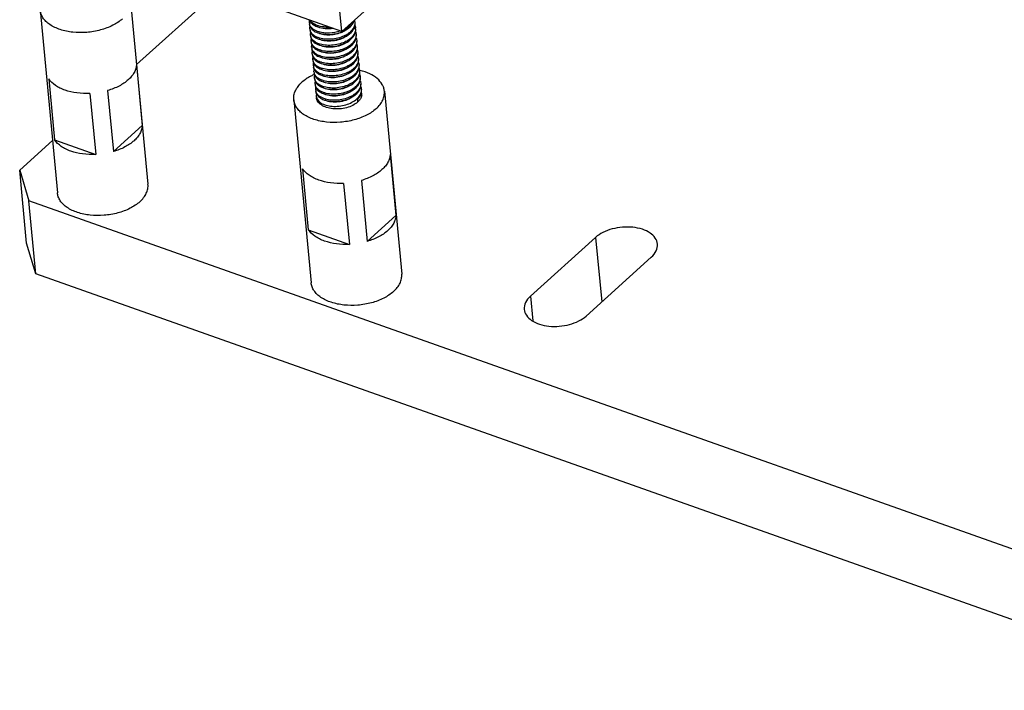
# Model space of a CAD drawing. Header units: millimetres. Extents: x -24622 to 57, y -1603 to 1112.
# Tile 59 of 219: x -23056 to -22991, y -372 to -328. Entities that reach past the tile are written whole.
import ezdxf

# ---------------------------------------------------------------- set-up
doc = ezdxf.new("R2010")
doc.units = ezdxf.units.MM
doc.layers.add('02___PRT_ALL_AXES', color=7, linetype='Continuous')

msp = doc.modelspace()

# ---------------------------------------------------------------- linework, layer by layer
at = {"color": 7, "linetype": 'Continuous'}
for p, q in [((-23027.706, -322.204), (-23035.149, -328.936)), ((-23048.684, -331.112), (-23041.11, -324.263)), ((-23035.149, -328.936), (-23035.606, -324.108)), ((-23035.149, -328.936), (-23040.86, -326.911)), ((-23034.774, -328.753), (-23034.58, -328.595)), ((-23034.736, -329.156), (-23034.542, -328.998)), ((-23034.698, -329.558), (-23034.504, -329.4)), ((-23034.659, -329.96), (-23034.466, -329.802)), ((-23034.621, -330.363), (-23034.428, -330.205)), ((-23034.583, -330.765), (-23034.39, -330.607)), ((-23048.687, -331.109), (-23048.306, -335.133)), ((-23034.545, -331.167), (-23034.352, -331.009)), ((-23034.507, -331.57), (-23034.314, -331.412)), ((-23054.463, -332.062), (-23054.082, -336.086)), ((-23036.513, -332.199), (-23036.35, -332.258)), ((-23036.22, -332.316), (-23036.369, -332.262)), ((-23034.469, -331.972), (-23034.276, -331.814)), ((-23034.431, -332.375), (-23034.238, -332.216)), ((-23050.588, -332.828), (-23050.207, -336.852)), ((-23036.362, -332.651), (-23036.331, -332.664)), ((-23034.393, -332.777), (-23034.2, -332.619)), ((-23051.757, -333.021), (-23051.376, -337.045)), ((-23034.355, -333.179), (-23034.162, -333.021)), ((-23034.124, -333.424), (-23034.109, -333.585)), ((-23050.207, -336.852), (-23048.306, -335.133)), ((-23056.384, -338.076), (-23054.229, -336.127)), ((-23054.082, -336.086), (-23051.376, -337.045)), ((-23031.962, -337.038), (-23031.581, -341.061)), ((-23055.928, -342.905), (-23056.384, -338.076)), ((-23056.384, -338.076), (-23055.778, -340.095)), ((-23037.738, -337.991), (-23037.358, -342.015)), ((-23033.863, -338.757), (-23033.482, -342.781)), ((-23035.032, -338.95), (-23034.652, -342.974)), ((-23055.321, -344.924), (-23055.778, -340.095)), ((-22978.272, -367.57), (-23055.778, -340.095)), ((-23033.482, -342.781), (-23031.581, -341.061)), ((-23037.358, -342.015), (-23034.652, -342.974)), ((-23018.42, -342.514), (-23022.72, -346.402)), ((-23018.42, -342.514), (-23018.018, -346.771)), ((-23055.321, -344.924), (-23055.928, -342.905)), ((-23019.048, -347.703), (-23014.749, -343.815)), ((-22977.816, -372.398), (-23055.321, -344.924)), ((-23022.72, -346.402), (-23022.567, -348.018))]:
    msp.add_line(p, q, dxfattribs=at)
for centre, radius, start, end in [((-23036.841, -328.338), 0.451, 185.41037, 195.27266), ((-23035.073, -327.992), 0.768, 333.33442, 338.89325), ((-23035.019, -328.013), 0.709, 338.90973, 343.80502), ((-23034.888, -328.357), 0.606, 5.47742, 16.83902), ((-23036.803, -328.74), 0.451, 185.43663, 195.29495), ((-23036.318, -327.253), 1.358, 247.03448, 247.63805), ((-23036.278, -327.649), 1.365, 247.38069, 247.64054), ((-23035.952, -326.931), 2.173, 291.82883, 292.57991), ((-23035.866, -327.401), 1.735, 295.06187, 297.87688), ((-23035.852, -327.081), 1.919, 297.27133, 298.45426), ((-23035.781, -327.208), 1.773, 298.39918, 302.59249), ((-23035.732, -327.286), 1.681, 302.613, 302.94606), ((-23035.468, -327.621), 1.254, 312.67406, 314.58063), ((-23035.408, -327.755), 1.179, 314.57331, 317.54536), ((-23035.431, -328.023), 1.255, 312.67403, 314.58064), ((-23035.371, -328.156), 1.181, 314.57364, 317.49862), ((-23035.032, -328.395), 0.764, 333.76773, 339.10292), ((-23034.846, -328.758), 0.602, 357.88949, 5.38003), ((-23036.765, -329.143), 0.451, 185.45107, 195.25649), ((-23036.727, -329.545), 0.451, 185.40882, 195.27759), ((-23035.743, -327.611), 1.773, 298.40589, 302.60008), ((-23035.706, -328.011), 1.776, 298.41666, 302.47783), ((-23035.694, -327.689), 1.681, 302.62065, 302.94504), ((-23035.657, -328.089), 1.684, 302.49692, 302.9534), ((-23035.392, -328.426), 1.254, 312.67853, 314.58067), ((-23035.332, -328.56), 1.179, 314.57332, 317.54529), ((-23034.997, -328.796), 0.768, 333.36132, 338.88775), ((-23034.959, -329.199), 0.768, 333.34437, 338.89948), ((-23036.689, -329.947), 0.451, 185.44168, 195.30705), ((-23036.205, -328.461), 1.357, 246.97641, 247.63756), ((-23036.163, -328.855), 1.366, 247.41336, 247.64065), ((-23035.667, -328.416), 1.773, 298.39754, 302.60817), ((-23035.629, -328.818), 1.773, 298.40751, 302.58385), ((-23035.618, -328.494), 1.681, 302.62885, 302.94503), ((-23035.58, -328.896), 1.681, 302.60423, 302.94614), ((-23035.354, -328.828), 1.254, 312.67347, 314.58062), ((-23035.294, -328.962), 1.179, 314.57332, 317.54367), ((-23035.316, -329.231), 1.255, 312.67463, 314.58065), ((-23035.256, -329.365), 1.179, 314.5734, 317.53834), ((-23034.92, -329.601), 0.767, 333.44559, 338.91242), ((-23034.883, -330.003), 0.768, 333.35879, 338.8906), ((-23036.651, -330.35), 0.451, 185.46233, 195.26152), ((-23036.613, -330.752), 0.451, 185.40765, 195.28205), ((-23036.089, -329.663), 1.362, 247.2348, 247.64), ((-23035.592, -329.218), 1.776, 298.41764, 302.47003), ((-23035.543, -329.296), 1.684, 302.48902, 302.95395), ((-23035.278, -329.633), 1.254, 312.67882, 314.58067), ((-23035.218, -329.767), 1.179, 314.57332, 317.54531), ((-23035.24, -330.035), 1.254, 312.67325, 314.58062), ((-23035.18, -330.169), 1.179, 314.57334, 317.54162), ((-23034.845, -330.406), 0.767, 333.35938, 338.90712), ((-23036.575, -331.154), 0.451, 185.44636, 195.30755), ((-23036.537, -331.557), 0.451, 185.46159, 195.27062), ((-23036.049, -330.062), 1.367, 247.4597, 247.64166), ((-23035.552, -329.623), 1.773, 298.39704, 302.6139), ((-23035.515, -330.024), 1.774, 298.40959, 302.56126), ((-23035.503, -329.701), 1.681, 302.63465, 302.94467), ((-23035.466, -330.102), 1.682, 302.58137, 302.94767), ((-23035.202, -330.438), 1.255, 312.67547, 314.58065), ((-23035.142, -330.572), 1.179, 314.5734, 317.53848), ((-23034.806, -330.808), 0.767, 333.43292, 338.91065), ((-23034.769, -331.211), 0.768, 333.3619, 338.88062), ((-23035.975, -330.871), 1.361, 247.19371, 247.63965), ((-23035.478, -330.425), 1.776, 298.41717, 302.47476), ((-23035.429, -330.503), 1.684, 302.49381, 302.95363), ((-23035.164, -330.84), 1.254, 312.67864, 314.58067), ((-23035.103, -330.974), 1.179, 314.57332, 317.54515), ((-23035.127, -331.241), 1.256, 312.6462, 314.58045), ((-23035.066, -331.376), 1.179, 314.57335, 317.53994), ((-23034.731, -331.613), 0.767, 333.37189, 338.91315), ((-23034.692, -332.016), 0.767, 333.43545, 338.90905), ((-23036.46, -332.362), 0.451, 185.45177, 195.30606), ((-23036.422, -332.764), 0.451, 185.45852, 195.264), ((-23035.848, -331.029), 1.622, 253.10859, 253.31323), ((-23035.401, -331.231), 1.775, 298.41284, 302.52511), ((-23035.352, -331.309), 1.683, 302.54478, 302.95015), ((-23035.088, -331.645), 1.254, 312.6768, 314.58066), ((-23035.028, -331.779), 1.179, 314.5734, 317.53859), ((-23035.05, -332.047), 1.254, 312.6786, 314.58067), ((-23034.655, -332.418), 0.768, 333.36643, 338.88263), ((-23034.361, -333.059), 0.524, 5.42546, 14.57081), ((-23035.861, -332.079), 1.36, 247.11912, 247.63885), ((-23035.364, -331.632), 1.776, 298.41704, 302.47594), ((-23035.315, -331.71), 1.684, 302.49501, 302.95354), ((-23034.989, -332.181), 1.179, 314.57332, 317.5452), ((-23035.012, -332.449), 1.255, 312.66724, 314.58058), ((-23034.951, -332.584), 1.179, 314.57331, 317.54562), ((-23034.503, -332.857), 0.648, 347.60534, 349.40795), ((-23034.452, -333.191), 0.627, 16.37074, 19.29361), ((-23034.437, -333.187), 0.612, 10.89091, 16.37704), ((-23034.367, -333.059), 0.53, 352.73473, 5.31935)]:
    msp.add_arc(centre, radius, start, end, dxfattribs=at)
for points, start_tangent, end_tangent in [([(-23037.29, -328.38), (-23037.292, -328.337), (-23037.273, -328.206)], (-0.093721, 0.995599), (0.277486, 0.96073)), ([(-23037.291, -328.182), (-23037.277, -328.215), (-23037.22, -328.308)], (0.364096, -0.931361), (0.600259, -0.799806)), ([(-23036.848, -328.503), (-23036.978, -328.439), (-23037.252, -328.193)], (-0.920733, 0.390193), (-0.539809, 0.841788)), ([(-23037.22, -328.308), (-23037.152, -328.386), (-23036.855, -328.577)], (0.600259, -0.799806), (0.915964, -0.401261)), ([(-23034.399, -328.264), (-23034.436, -328.329), (-23034.588, -328.515)], (-0.458201, -0.888849), (-0.712152, -0.702026)), ([(-23034.538, -328.551), (-23034.493, -328.499), (-23034.387, -328.336)], (0.674788, 0.738012), (0.448155, 0.893956)), ([(-23034.318, -328.668), (-23034.28, -328.524), (-23034.277, -328.38)], (0.35603, 0.934475), (-0.094079, 0.995565)), ([(-23034.284, -328.299), (-23034.282, -328.341), (-23034.292, -328.47)], (0.094591, -0.995516), (-0.184082, -0.982911)), ([(-23037.282, -328.461), (-23037.251, -328.589), (-23037.182, -328.71)], (0.094216, -0.995552), (0.599482, -0.800388)), ([(-23036.803, -328.909), (-23036.977, -328.82), (-23037.116, -328.712), (-23037.217, -328.59), (-23037.276, -328.457)], (-0.923079, 0.384609), (-0.263171, 0.964749)), ([(-23037.252, -328.783), (-23037.254, -328.74), (-23037.235, -328.61)], (-0.094216, 0.995552), (0.274789, 0.961504)), ([(-23037.244, -328.864), (-23037.213, -328.992), (-23037.143, -329.113)], (0.094467, -0.995528), (0.600709, -0.799468)), ([(-23036.753, -329.316), (-23036.931, -329.227), (-23037.074, -329.118), (-23037.178, -328.994), (-23037.238, -328.859)], (-0.92667, 0.375876), (-0.263584, 0.964636)), ([(-23037.214, -329.185), (-23037.216, -329.142), (-23037.197, -329.012)], (-0.094467, 0.995528), (0.275183, 0.961392)), ([(-23037.182, -328.71), (-23037.114, -328.788), (-23036.817, -328.98)], (0.599482, -0.800388), (0.915957, -0.401276)), ([(-23036.855, -328.577), (-23036.373, -328.703), (-23035.811, -328.703)], (0.915964, -0.401261), (0.993441, 0.114344)), ([(-23036.691, -328.559), (-23036.728, -328.548), (-23036.835, -328.509)], (-0.958543, 0.284947), (-0.924792, 0.380473)), ([(-23036.817, -328.98), (-23036.448, -329.089), (-23036.02, -329.122), (-23035.572, -329.074), (-23035.144, -328.949)], (0.915957, -0.401276), (0.928292, 0.371853)), ([(-23036.653, -328.962), (-23036.691, -328.95), (-23036.797, -328.911)], (-0.958435, 0.28531), (-0.924814, 0.380419)), ([(-23035.728, -328.737), (-23036.258, -328.753), (-23036.712, -328.64)], (-0.988266, -0.152742), (-0.915879, 0.401455)), ([(-23036.01, -328.637), (-23036.191, -328.638), (-23036.691, -328.559)], (-0.999272, -0.038153), (-0.958543, 0.284947)), ([(-23035.131, -328.972), (-23035.518, -329.105), (-23035.933, -329.163), (-23036.332, -329.14), (-23036.674, -329.043)], (-0.905727, -0.423861), (-0.915788, 0.401662)), ([(-23035.249, -328.905), (-23035.971, -329.04), (-23036.328, -329.027), (-23036.653, -328.962)], (-0.944428, -0.328719), (-0.958435, 0.28531)), ([(-23035.118, -328.938), (-23035.025, -328.897), (-23034.774, -328.753)], (0.923338, 0.383989), (0.824461, 0.565919)), ([(-23034.903, -328.842), (-23034.939, -328.866), (-23035.055, -328.934)], (-0.824364, -0.56606), (-0.883814, -0.467838)), ([(-23034.618, -328.543), (-23034.664, -328.584), (-23034.818, -328.697)], (-0.735115, -0.677942), (-0.839181, -0.543852)), ([(-23034.58, -328.946), (-23034.626, -328.986), (-23034.779, -329.099)], (-0.735116, -0.677942), (-0.839191, -0.543837)), ([(-23034.292, -328.47), (-23034.38, -328.7), (-23034.55, -328.917)], (-0.184082, -0.982911), (-0.712152, -0.702026)), ([(-23034.244, -328.78), (-23034.265, -328.92), (-23034.318, -329.058), (-23034.512, -329.319)], (-0.036648, -0.999328), (-0.712152, -0.702026)), ([(-23034.5, -328.954), (-23034.454, -328.901), (-23034.347, -328.733)], (0.675394, 0.737457), (0.441422, 0.8973)), ([(-23034.284, -328.541), (-23034.27, -328.581), (-23034.246, -328.702)], (0.355639, -0.934623), (0.094079, -0.995565)), ([(-23034.281, -329.073), (-23034.243, -328.927), (-23034.239, -328.782)], (0.359497, 0.933146), (-0.094437, 0.995531)), ([(-23034.24, -328.96), (-23034.229, -328.995), (-23034.208, -329.104)], (0.331105, -0.943594), (0.094437, -0.995531)), ([(-23037.206, -329.266), (-23037.175, -329.394), (-23037.106, -329.515)], (0.093691, -0.995601), (0.600248, -0.799814)), ([(-23036.735, -329.71), (-23036.906, -329.621), (-23037.043, -329.514), (-23037.142, -329.393), (-23037.2, -329.261)], (-0.920336, 0.39113), (-0.262931, 0.964815)), ([(-23037.176, -329.587), (-23037.178, -329.544), (-23037.159, -329.413)], (-0.093691, 0.995601), (0.277445, 0.960742)), ([(-23037.168, -329.668), (-23037.137, -329.796), (-23037.068, -329.917)], (0.094306, -0.995543), (0.599464, -0.800401)), ([(-23036.688, -330.116), (-23036.862, -330.027), (-23037.002, -329.919), (-23037.103, -329.797), (-23037.162, -329.664)], (-0.923299, 0.384082), (-0.263252, 0.964727)), ([(-23037.143, -329.113), (-23037.075, -329.19), (-23036.779, -329.382)], (0.600709, -0.799468), (0.915977, -0.40123)), ([(-23037.106, -329.515), (-23037.037, -329.593), (-23036.741, -329.784)], (0.600248, -0.799814), (0.915963, -0.401264)), ([(-23036.779, -329.382), (-23036.307, -329.507), (-23035.756, -329.51), (-23035.207, -329.389), (-23034.736, -329.156)], (0.915977, -0.40123), (0.824457, 0.565924)), ([(-23036.616, -329.364), (-23036.651, -329.353), (-23036.753, -329.316)], (-0.958318, 0.285703), (-0.92667, 0.375876)), ([(-23036.741, -329.784), (-23036.269, -329.909), (-23035.718, -329.913), (-23035.169, -329.791), (-23034.698, -329.558)], (0.915963, -0.401264), (0.824458, 0.565924)), ([(-23034.865, -329.244), (-23035.275, -329.448), (-23035.752, -329.554), (-23036.228, -329.552), (-23036.636, -329.445)], (-0.824303, -0.56615), (-0.915875, 0.401464)), ([(-23034.899, -329.17), (-23035.306, -329.338), (-23035.755, -329.429), (-23036.206, -329.437), (-23036.616, -329.364)], (-0.879116, -0.476607), (-0.958318, 0.285703)), ([(-23034.827, -329.647), (-23035.237, -329.85), (-23035.714, -329.957), (-23036.19, -329.955), (-23036.598, -329.847)], (-0.824343, -0.56609), (-0.915801, 0.401633)), ([(-23034.861, -329.573), (-23035.267, -329.74), (-23035.716, -329.831), (-23036.167, -329.84), (-23036.577, -329.767)], (-0.879056, -0.476719), (-0.958559, 0.284894)), ([(-23034.542, -329.348), (-23034.588, -329.388), (-23034.741, -329.502)], (-0.735063, -0.677999), (-0.83911, -0.543963)), ([(-23034.216, -329.275), (-23034.304, -329.505), (-23034.474, -329.722)], (-0.184188, -0.982891), (-0.712152, -0.702026)), ([(-23034.462, -329.356), (-23034.417, -329.304), (-23034.311, -329.14)], (0.674789, 0.738011), (0.447743, 0.894162)), ([(-23034.179, -329.678), (-23034.266, -329.908), (-23034.436, -330.124)], (-0.185806, -0.982586), (-0.712152, -0.702026)), ([(-23034.424, -329.758), (-23034.379, -329.706), (-23034.273, -329.543)], (0.67481, 0.737991), (0.448001, 0.894033)), ([(-23034.243, -329.475), (-23034.204, -329.329), (-23034.201, -329.184)], (0.359298, 0.933223), (-0.094542, 0.995521)), ([(-23034.208, -329.104), (-23034.206, -329.146), (-23034.216, -329.275)], (0.094437, -0.995531), (-0.184188, -0.982891)), ([(-23034.205, -329.877), (-23034.166, -329.732), (-23034.163, -329.587)], (0.359108, 0.933296), (-0.093805, 0.995591)), ([(-23034.202, -329.362), (-23034.191, -329.398), (-23034.17, -329.506)], (0.330787, -0.943706), (0.094542, -0.995521)), ([(-23034.17, -329.506), (-23034.168, -329.549), (-23034.179, -329.678)], (0.094542, -0.995521), (-0.185806, -0.982586)), ([(-23037.138, -329.99), (-23037.14, -329.947), (-23037.121, -329.817)], (-0.094306, 0.995543), (0.274654, 0.961543)), ([(-23037.13, -330.071), (-23037.099, -330.199), (-23037.029, -330.32)], (0.094679, -0.995508), (0.600465, -0.799651)), ([(-23036.638, -330.523), (-23036.817, -330.434), (-23036.96, -330.325), (-23037.064, -330.202), (-23037.124, -330.066)], (-0.926822, 0.3755), (-0.26379, 0.96458)), ([(-23037.1, -330.393), (-23037.102, -330.35), (-23037.083, -330.22)], (-0.094679, 0.995508), (0.273964, 0.96174)), ([(-23037.068, -329.917), (-23037, -329.995), (-23036.703, -330.187)], (0.599464, -0.800401), (0.915957, -0.401277)), ([(-23037.029, -330.32), (-23036.961, -330.397), (-23036.665, -330.589)], (0.600465, -0.799651), (0.915969, -0.401249)), ([(-23036.577, -329.767), (-23036.614, -329.755), (-23036.721, -329.716)], (-0.958559, 0.284894), (-0.924788, 0.380484)), ([(-23036.703, -330.187), (-23036.231, -330.312), (-23035.68, -330.315), (-23035.131, -330.193), (-23034.659, -329.96)], (0.915957, -0.401277), (0.82446, 0.56592)), ([(-23036.539, -330.169), (-23036.577, -330.157), (-23036.683, -330.118)], (-0.958423, 0.285352), (-0.924815, 0.380417)), ([(-23034.789, -330.049), (-23035.199, -330.253), (-23035.676, -330.359), (-23036.152, -330.357), (-23036.56, -330.25)], (-0.824339, -0.566096), (-0.915861, 0.401494)), ([(-23034.823, -329.975), (-23035.23, -330.142), (-23035.679, -330.234), (-23036.13, -330.242), (-23036.539, -330.169)], (-0.879183, -0.476484), (-0.958423, 0.285352)), ([(-23034.504, -329.751), (-23034.55, -329.791), (-23034.703, -329.904)], (-0.735122, -0.677935), (-0.839191, -0.543837)), ([(-23034.466, -330.153), (-23034.512, -330.193), (-23034.665, -330.306)], (-0.735109, -0.677949), (-0.83918, -0.543854)), ([(-23034.142, -330.089), (-23034.23, -330.315), (-23034.398, -330.527)], (-0.19918, -0.979963), (-0.712152, -0.702026)), ([(-23034.386, -330.161), (-23034.341, -330.108), (-23034.234, -329.944)], (0.67488, 0.737928), (0.446438, 0.894815)), ([(-23034.348, -330.563), (-23034.303, -330.511), (-23034.197, -330.348)], (0.674789, 0.738011), (0.447781, 0.894143)), ([(-23034.167, -330.28), (-23034.128, -330.134), (-23034.125, -329.989)], (0.359449, 0.933165), (-0.094506, 0.995524)), ([(-23034.163, -329.767), (-23034.152, -329.802), (-23034.132, -329.909)], (0.326339, -0.945253), (0.093805, -0.995591)), ([(-23034.132, -329.909), (-23034.13, -329.954), (-23034.142, -330.089)], (0.093805, -0.995591), (-0.19918, -0.979963)), ([(-23034.126, -330.167), (-23034.115, -330.202), (-23034.094, -330.311)], (0.331187, -0.943565), (0.094506, -0.995524)), ([(-23034.094, -330.311), (-23034.092, -330.353), (-23034.102, -330.482)], (0.094506, -0.995524), (-0.184179, -0.982893)), ([(-23037.092, -330.473), (-23037.061, -330.601), (-23036.992, -330.723)], (0.093671, -0.995603), (0.600171, -0.799872)), ([(-23036.616, -330.919), (-23036.789, -330.83), (-23036.927, -330.723), (-23037.027, -330.601), (-23037.086, -330.468)], (-0.922095, 0.386963), (-0.263032, 0.964787)), ([(-23037.062, -330.795), (-23037.064, -330.751), (-23037.045, -330.621)], (-0.093671, 0.995603), (0.277305, 0.960782)), ([(-23037.054, -330.875), (-23037.023, -331.004), (-23036.954, -331.124)], (0.094391, -0.995535), (0.599488, -0.800383)), ([(-23036.573, -331.324), (-23036.747, -331.234), (-23036.888, -331.127), (-23036.989, -331.004), (-23037.048, -330.871)], (-0.923609, 0.383335), (-0.263328, 0.964706)), ([(-23036.992, -330.723), (-23036.923, -330.8), (-23036.627, -330.992)], (0.600171, -0.799872), (0.915961, -0.401266)), ([(-23036.665, -330.589), (-23036.193, -330.714), (-23035.642, -330.717), (-23035.093, -330.596), (-23034.621, -330.363)], (0.915969, -0.401249), (0.824457, 0.565925)), ([(-23036.502, -330.571), (-23036.537, -330.56), (-23036.638, -330.523)], (-0.958315, 0.285714), (-0.926822, 0.3755)), ([(-23036.627, -330.992), (-23036.154, -331.116), (-23035.604, -331.12), (-23035.054, -330.998), (-23034.583, -330.765)], (0.915961, -0.401266), (0.824458, 0.565924)), ([(-23036.463, -330.974), (-23036.5, -330.962), (-23036.607, -330.923)], (-0.958488, 0.285134), (-0.924809, 0.380432)), ([(-23034.751, -330.451), (-23035.161, -330.655), (-23035.638, -330.761), (-23036.114, -330.759), (-23036.522, -330.652)], (-0.824322, -0.566122), (-0.915817, 0.401597)), ([(-23034.785, -330.378), (-23035.191, -330.545), (-23035.641, -330.636), (-23036.092, -330.644), (-23036.502, -330.571)], (-0.879107, -0.476625), (-0.958315, 0.285714)), ([(-23034.713, -330.854), (-23035.123, -331.057), (-23035.6, -331.164), (-23036.076, -331.162), (-23036.483, -331.055)], (-0.824372, -0.566048), (-0.915837, 0.401551)), ([(-23034.747, -330.78), (-23035.153, -330.947), (-23035.602, -331.038), (-23036.053, -331.047), (-23036.463, -330.974)], (-0.87905, -0.47673), (-0.958488, 0.285134)), ([(-23034.428, -330.555), (-23034.474, -330.595), (-23034.627, -330.709)], (-0.735059, -0.678003), (-0.839104, -0.543971)), ([(-23034.39, -330.958), (-23034.436, -330.998), (-23034.589, -331.111)], (-0.735125, -0.677932), (-0.839194, -0.543832)), ([(-23034.102, -330.482), (-23034.19, -330.712), (-23034.36, -330.929)], (-0.184179, -0.982893), (-0.712152, -0.702026)), ([(-23034.065, -330.887), (-23034.152, -331.116), (-23034.322, -331.331)], (-0.187983, -0.982172), (-0.712152, -0.702026)), ([(-23034.31, -330.965), (-23034.265, -330.913), (-23034.159, -330.75)], (0.674837, 0.737967), (0.447768, 0.89415)), ([(-23034.129, -330.682), (-23034.09, -330.537), (-23034.087, -330.391)], (0.359175, 0.93327), (-0.094481, 0.995527)), ([(-23034.091, -331.084), (-23034.052, -330.939), (-23034.048, -330.794)], (0.359134, 0.933286), (-0.093776, 0.995593)), ([(-23034.088, -330.57), (-23034.077, -330.605), (-23034.056, -330.713)], (0.330122, -0.943938), (0.094481, -0.995527)), ([(-23034.056, -330.713), (-23034.054, -330.756), (-23034.065, -330.887)], (0.094481, -0.995527), (-0.187983, -0.982172)), ([(-23034.049, -330.974), (-23034.038, -331.009), (-23034.018, -331.116)], (0.326305, -0.945264), (0.093776, -0.995593)), ([(-23048.687, -331.109), (-23048.73, -331.369), (-23048.837, -331.627), (-23049.005, -331.877), (-23049.229, -332.113)], (-0.045108, -0.998982), (-0.741683, -0.670751)), ([(-23037.024, -331.197), (-23037.026, -331.154), (-23037.007, -331.024)], (-0.094391, 0.995535), (0.274523, 0.961581)), ([(-23037.016, -331.278), (-23036.984, -331.406), (-23036.915, -331.527)], (0.094663, -0.995509), (0.60049, -0.799632)), ([(-23036.524, -331.731), (-23036.703, -331.641), (-23036.846, -331.532), (-23036.949, -331.409), (-23037.01, -331.274)], (-0.926801, 0.375554), (-0.263802, 0.964577)), ([(-23036.986, -331.6), (-23036.988, -331.557), (-23036.969, -331.427)], (-0.094663, 0.995509), (0.274025, 0.961723)), ([(-23036.954, -331.124), (-23036.886, -331.202), (-23036.589, -331.394)], (0.599488, -0.800383), (0.915957, -0.401276)), ([(-23036.915, -331.527), (-23036.847, -331.605), (-23036.551, -331.796)], (0.60049, -0.799632), (0.91597, -0.401246)), ([(-23036.589, -331.394), (-23036.116, -331.519), (-23035.566, -331.522), (-23035.017, -331.401), (-23034.545, -331.167)], (0.915957, -0.401276), (0.82446, 0.565921)), ([(-23036.425, -331.376), (-23036.462, -331.364), (-23036.569, -331.325)], (-0.958414, 0.285383), (-0.924822, 0.380399)), ([(-23036.551, -331.796), (-23036.078, -331.921), (-23035.528, -331.925), (-23034.978, -331.803), (-23034.507, -331.57)], (0.91597, -0.401246), (0.824457, 0.565924)), ([(-23034.675, -331.256), (-23035.085, -331.46), (-23035.562, -331.566), (-23036.038, -331.564), (-23036.445, -331.457)], (-0.824302, -0.566151), (-0.915833, 0.401558)), ([(-23034.709, -331.182), (-23035.115, -331.35), (-23035.565, -331.441), (-23036.016, -331.449), (-23036.425, -331.376)], (-0.879186, -0.476478), (-0.958414, 0.285383)), ([(-23034.671, -331.585), (-23035.077, -331.752), (-23035.527, -331.843), (-23035.978, -331.851), (-23036.388, -331.778)], (-0.879095, -0.476647), (-0.958317, 0.285706)), ([(-23034.352, -331.36), (-23034.398, -331.4), (-23034.551, -331.514)], (-0.735099, -0.67796), (-0.839165, -0.543877)), ([(-23034.028, -331.296), (-23034.116, -331.522), (-23034.284, -331.734)], (-0.199223, -0.979954), (-0.712152, -0.702026)), ([(-23034.272, -331.368), (-23034.227, -331.315), (-23034.12, -331.151)], (0.674878, 0.737929), (0.446633, 0.894717)), ([(-23034.234, -331.77), (-23034.189, -331.718), (-23034.083, -331.555)], (0.674791, 0.738009), (0.447735, 0.894166)), ([(-23034.053, -331.487), (-23034.014, -331.342), (-23034.01, -331.196)], (0.359615, 0.933101), (-0.094204, 0.995553)), ([(-23034.018, -331.116), (-23034.016, -331.161), (-23034.028, -331.296)], (0.093776, -0.995593), (-0.199223, -0.979954)), ([(-23034.015, -331.889), (-23033.976, -331.744), (-23033.972, -331.598)], (0.359078, 0.933307), (-0.094421, 0.995532)), ([(-23034.012, -331.374), (-23034, -331.41), (-23033.98, -331.518)], (0.33054, -0.943792), (0.094204, -0.995553)), ([(-23033.98, -331.518), (-23033.978, -331.561), (-23033.988, -331.69)], (0.094204, -0.995553), (-0.185341, -0.982674)), ([(-23051.757, -333.021), (-23052.617, -332.985), (-23053.396, -332.801), (-23053.735, -332.658), (-23054.03, -332.484), (-23054.463, -332.062)], (-0.998957, -0.045661), (-0.56684, 0.823828)), ([(-23049.229, -332.113), (-23049.83, -332.525), (-23050.588, -332.828)], (-0.741683, -0.670751), (-0.959642, -0.281224)), ([(-23036.978, -331.68), (-23036.945, -331.813), (-23036.871, -331.938)], (0.094071, -0.995565), (0.613225, -0.789908)), ([(-23036.502, -332.126), (-23036.675, -332.037), (-23036.813, -331.93), (-23036.913, -331.808), (-23036.972, -331.676)], (-0.921817, 0.387626), (-0.263183, 0.964746)), ([(-23036.948, -332.002), (-23036.95, -331.961), (-23036.934, -331.838)], (-0.094071, 0.995565), (0.256213, 0.96662)), ([(-23036.894, -332.177), (-23036.914, -332.134), (-23036.948, -332.002)], (-0.466605, 0.884466), (-0.094071, 0.995565)), ([(-23036.94, -332.083), (-23036.909, -332.211), (-23036.84, -332.332)], (0.094486, -0.995526), (0.599653, -0.80026)), ([(-23036.91, -332.404), (-23036.912, -332.361), (-23036.893, -332.232)], (-0.094486, 0.995526), (0.274341, 0.961633)), ([(-23036.452, -332.534), (-23036.724, -332.377), (-23036.894, -332.177)], (-0.925608, 0.378484), (-0.466605, 0.884466)), ([(-23036.871, -331.938), (-23036.803, -332.012), (-23036.513, -332.199)], (0.613225, -0.789908), (0.916028, -0.401115)), ([(-23036.388, -331.778), (-23036.423, -331.767), (-23036.524, -331.731)], (-0.958317, 0.285706), (-0.926801, 0.375554)), ([(-23036.349, -332.181), (-23036.386, -332.169), (-23036.493, -332.13)], (-0.9585, 0.285093), (-0.924806, 0.380439)), ([(-23034.636, -331.659), (-23035.047, -331.862), (-23035.524, -331.969), (-23036, -331.966), (-23036.407, -331.859)], (-0.824391, -0.566021), (-0.915807, 0.40162)), ([(-23036.35, -332.258), (-23035.891, -332.337), (-23035.385, -332.314), (-23034.892, -332.188), (-23034.469, -331.972)], (0.956857, -0.290561), (0.824483, 0.565887)), ([(-23034.633, -331.987), (-23035.039, -332.154), (-23035.488, -332.245), (-23035.939, -332.254), (-23036.349, -332.181)], (-0.879052, -0.476725), (-0.9585, 0.285093)), ([(-23034.598, -332.061), (-23034.964, -332.248), (-23035.389, -332.358), (-23035.825, -332.381), (-23036.22, -332.316)], (-0.824285, -0.566175), (-0.958928, 0.283648)), ([(-23034.314, -331.762), (-23034.359, -331.803), (-23034.513, -331.916)], (-0.735061, -0.678), (-0.839107, -0.543966)), ([(-23034.276, -332.165), (-23034.32, -332.203), (-23034.464, -332.311)], (-0.735443, -0.677587), (-0.83505, -0.550173)), ([(-23033.988, -331.69), (-23034.076, -331.92), (-23034.246, -332.136)], (-0.185341, -0.982674), (-0.712152, -0.702026)), ([(-23033.951, -332.095), (-23034.038, -332.324), (-23034.207, -332.538)], (-0.189859, -0.981811), (-0.712152, -0.702026)), ([(-23034.196, -332.172), (-23034.151, -332.12), (-23034.045, -331.957)], (0.674858, 0.737947), (0.447574, 0.894247)), ([(-23033.977, -332.291), (-23033.938, -332.146), (-23033.934, -332.001)], (0.359161, 0.933276), (-0.09375, 0.995596)), ([(-23033.973, -331.777), (-23033.962, -331.812), (-23033.942, -331.92)], (0.32954, -0.944142), (0.094421, -0.995532)), ([(-23033.942, -331.92), (-23033.939, -331.964), (-23033.951, -332.095)], (0.094421, -0.995532), (-0.189859, -0.981811)), ([(-23033.935, -332.182), (-23033.924, -332.216), (-23033.904, -332.323)], (0.326307, -0.945264), (0.09375, -0.995596)), ([(-23036.902, -332.485), (-23036.87, -332.613), (-23036.801, -332.735)], (0.094607, -0.995515), (0.600567, -0.799575)), ([(-23036.412, -332.937), (-23036.59, -332.847), (-23036.732, -332.739), (-23036.835, -332.615), (-23036.896, -332.481)], (-0.926246, 0.37692), (-0.263777, 0.964584)), ([(-23036.872, -332.807), (-23036.874, -332.764), (-23036.855, -332.634)], (-0.094607, 0.995515), (0.274369, 0.961625)), ([(-23036.864, -332.887), (-23036.832, -333.015), (-23036.763, -333.137)], (0.093754, -0.995595), (0.600313, -0.799765)), ([(-23036.39, -333.332), (-23036.562, -333.243), (-23036.7, -333.136), (-23036.799, -333.015), (-23036.858, -332.883)], (-0.92131, 0.388829), (-0.263068, 0.964777)), ([(-23036.84, -332.332), (-23036.771, -332.409), (-23036.475, -332.601)], (0.599653, -0.80026), (0.915958, -0.401274)), ([(-23036.801, -332.735), (-23036.733, -332.812), (-23036.437, -333.003)], (0.600567, -0.799575), (0.915972, -0.401241)), ([(-23036.475, -332.601), (-23036.002, -332.726), (-23035.452, -332.729), (-23034.902, -332.608), (-23034.431, -332.375)], (0.915958, -0.401274), (0.824459, 0.565922)), ([(-23036.32, -332.58), (-23036.354, -332.57), (-23036.452, -332.534)], (-0.956857, 0.290561), (-0.925608, 0.378484)), ([(-23036.437, -333.003), (-23035.964, -333.128), (-23035.414, -333.132), (-23034.864, -333.01), (-23034.393, -332.777)], (0.915972, -0.401241), (0.824457, 0.565924)), ([(-23036.274, -332.985), (-23036.309, -332.974), (-23036.412, -332.937)], (-0.958336, 0.285643), (-0.926246, 0.37692)), ([(-23034.56, -332.463), (-23034.971, -332.667), (-23035.448, -332.773), (-23035.924, -332.771), (-23036.331, -332.664)], (-0.824397, -0.566012), (-0.915788, 0.401662)), ([(-23034.597, -332.39), (-23035.004, -332.557), (-23035.454, -332.648), (-23035.905, -332.656), (-23036.314, -332.582)], (-0.879647, -0.475628), (-0.957888, 0.287141)), ([(-23034.522, -332.866), (-23034.933, -333.069), (-23035.41, -333.176), (-23035.886, -333.174), (-23036.293, -333.066)], (-0.824275, -0.56619), (-0.915864, 0.401488)), ([(-23034.557, -332.792), (-23034.963, -332.959), (-23035.413, -333.05), (-23035.864, -333.059), (-23036.274, -332.985)], (-0.879076, -0.476681), (-0.958336, 0.285643)), ([(-23034.464, -332.311), (-23034.496, -332.332), (-23034.597, -332.39)], (-0.83505, -0.550173), (-0.879647, -0.475628)), ([(-23034.238, -332.567), (-23034.283, -332.607), (-23034.437, -332.721)], (-0.735083, -0.677977), (-0.839141, -0.543914)), ([(-23033.914, -332.503), (-23034.002, -332.729), (-23034.169, -332.941)], (-0.199153, -0.979968), (-0.712152, -0.702026)), ([(-23034.158, -332.575), (-23034.113, -332.522), (-23034.006, -332.358)], (0.674876, 0.737931), (0.446595, 0.894736)), ([(-23034.119, -332.977), (-23034.075, -332.925), (-23033.969, -332.762)], (0.67479, 0.73801), (0.447665, 0.894201)), ([(-23033.939, -332.694), (-23033.9, -332.549), (-23033.896, -332.403)], (0.359583, 0.933113), (-0.094282, 0.995546)), ([(-23033.904, -332.323), (-23033.901, -332.368), (-23033.914, -332.503)], (0.09375, -0.995596), (-0.199153, -0.979968)), ([(-23033.898, -332.581), (-23033.886, -332.617), (-23033.866, -332.725)], (0.330786, -0.943706), (0.094282, -0.995546)), ([(-23033.874, -332.896), (-23033.89, -332.962), (-23033.897, -332.984)], (-0.184731, -0.982789), (-0.315352, -0.948975)), ([(-23033.866, -332.725), (-23033.863, -332.768), (-23033.874, -332.896)], (0.094282, -0.995546), (-0.184731, -0.982789)), ([(-23033.866, -332.976), (-23033.86, -332.933), (-23033.858, -332.805)], (0.183764, 0.98297), (-0.094605, 0.995515)), ([(-23036.819, -333.043), (-23036.828, -333.085), (-23036.834, -333.209)], (-0.261532, -0.965195), (0.094126, -0.99556)), ([(-23036.834, -333.209), (-23036.805, -333.331), (-23036.742, -333.447), (-23036.646, -333.553), (-23036.521, -333.648), (-23036.191, -333.792), (-23035.784, -333.864), (-23035.336, -333.855), (-23034.889, -333.764), (-23034.486, -333.599), (-23034.162, -333.372)], (0.094126, -0.99556), (0.735195, 0.677855)), ([(-23034.109, -333.585), (-23034.428, -333.801), (-23034.834, -333.955), (-23035.286, -334.033), (-23035.743, -334.028), (-23036.162, -333.939), (-23036.501, -333.775), (-23036.631, -333.67), (-23036.73, -333.553), (-23036.795, -333.426), (-23036.826, -333.292)], (-0.741683, -0.670751), (-0.094131, 0.99556)), ([(-23036.763, -333.137), (-23036.695, -333.214), (-23036.399, -333.406)], (0.600313, -0.799765), (0.915965, -0.401258)), ([(-23036.399, -333.406), (-23035.926, -333.531), (-23035.376, -333.534), (-23034.826, -333.412), (-23034.355, -333.179)], (0.915965, -0.401258), (0.824457, 0.565924)), ([(-23036.234, -333.388), (-23036.272, -333.376), (-23036.379, -333.337)], (-0.95852, 0.285025), (-0.924799, 0.380456)), ([(-23034.484, -333.268), (-23034.895, -333.472), (-23035.372, -333.578), (-23035.848, -333.576), (-23036.255, -333.469)], (-0.824393, -0.566018), (-0.91578, 0.40168)), ([(-23034.519, -333.194), (-23034.925, -333.361), (-23035.374, -333.453), (-23035.825, -333.461), (-23036.234, -333.388)], (-0.879053, -0.476724), (-0.95852, 0.285025)), ([(-23034.2, -332.969), (-23034.245, -333.01), (-23034.399, -333.123)], (-0.735062, -0.678), (-0.839108, -0.543965)), ([(-23033.897, -332.984), (-23033.935, -333.078), (-23034.131, -333.343)], (-0.315352, -0.948975), (-0.712152, -0.702026)), ([(-23034.027, -333.503), (-23034.046, -333.524), (-23034.109, -333.585)], (-0.665936, -0.746009), (-0.741683, -0.670751)), ([(-23034.081, -333.38), (-23033.946, -333.193), (-23033.87, -332.996)], (0.674785, 0.738015), (0.214595, 0.976703)), ([(-23033.841, -333.126), (-23033.9, -333.318), (-23034.027, -333.503)], (-0.125831, -0.992052), (-0.665936, -0.746009)), ([(-23048.306, -335.133), (-23048.35, -335.393), (-23048.457, -335.651), (-23048.624, -335.901), (-23048.849, -336.137)], (-0.045108, -0.998982), (-0.741683, -0.670751)), ([(-23051.376, -337.045), (-23052.236, -337.009), (-23053.016, -336.825), (-23053.355, -336.681), (-23053.649, -336.508), (-23054.082, -336.086)], (-0.998957, -0.045661), (-0.56684, 0.823828)), ([(-23048.849, -336.137), (-23049.449, -336.549), (-23050.207, -336.852)], (-0.741683, -0.670751), (-0.959642, -0.281224)), ([(-23031.962, -337.038), (-23032.005, -337.298), (-23032.112, -337.556), (-23032.28, -337.806), (-23032.504, -338.042)], (-0.045108, -0.998982), (-0.741683, -0.670751)), ([(-23035.032, -338.95), (-23035.892, -338.914), (-23036.672, -338.73), (-23037.01, -338.586), (-23037.305, -338.413), (-23037.738, -337.991)], (-0.998957, -0.045661), (-0.56684, 0.823828)), ([(-23032.504, -338.042), (-23033.105, -338.454), (-23033.863, -338.757)], (-0.741683, -0.670751), (-0.959642, -0.281224)), ([(-23031.581, -341.061), (-23031.625, -341.322), (-23031.732, -341.58), (-23031.899, -341.83), (-23032.124, -342.066)], (-0.045108, -0.998982), (-0.741683, -0.670751)), ([(-23034.652, -342.974), (-23035.511, -342.938), (-23036.291, -342.753), (-23036.63, -342.61), (-23036.925, -342.437), (-23037.358, -342.015)], (-0.998957, -0.045661), (-0.56684, 0.823828)), ([(-23014.345, -342.953), (-23014.489, -342.562), (-23014.831, -342.227), (-23015.341, -341.982), (-23015.968, -341.849), (-23016.653, -341.841), (-23017.333, -341.958), (-23017.941, -342.189), (-23018.42, -342.514)], (-0.093969, 0.995575), (-0.741683, -0.670751)), ([(-23032.124, -342.066), (-23032.725, -342.478), (-23033.482, -342.781)], (-0.741683, -0.670751), (-0.959642, -0.281224)), ([(-23014.749, -343.815), (-23014.428, -343.397), (-23014.345, -342.953)], (0.741683, 0.670751), (-0.093969, 0.995575)), ([(-23022.72, -346.402), (-23023.041, -346.82), (-23023.124, -347.264)], (-0.741683, -0.670751), (0.093969, -0.995575)), ([(-23023.124, -347.264), (-23022.98, -347.655), (-23022.638, -347.989), (-23022.128, -348.234), (-23021.501, -348.368), (-23020.816, -348.376), (-23020.136, -348.259), (-23019.528, -348.027), (-23019.048, -347.703)], (0.093969, -0.995575), (0.741683, 0.670751))]:
    msp.add_spline(points, degree=3, dxfattribs=dict(at, start_tangent=start_tangent, end_tangent=end_tangent))
at = {"layer": '02___PRT_ALL_AXES', "color": 7, "linetype": 'Continuous'}
for p, q in [((-23049.071, -326.94), (-23047.929, -339.011)), ((-23055.044, -327.504), (-23053.903, -339.575)), ((-23032.346, -332.868), (-23031.204, -344.939)), ((-23038.319, -333.433), (-23037.178, -345.504))]:
    msp.add_line(p, q, dxfattribs=at)
for centre, radius, start, end in [((-23034.882, -335.27), 3.888, 76.38788, 76.50318), ((-23034.876, -335.245), 3.863, 75.96993, 76.38822)]:
    msp.add_arc(centre, radius, start, end, dxfattribs=at)
for points, start_tangent, end_tangent in [([(-23049.61, -328.09), (-23050.249, -328.522), (-23051.06, -328.83), (-23051.965, -328.987), (-23052.879, -328.976), (-23053.715, -328.798), (-23054.394, -328.471), (-23054.654, -328.261), (-23054.852, -328.026), (-23054.983, -327.772), (-23055.044, -327.504)], (-0.741683, -0.670751), (-0.094118, 0.995561)), ([(-23032.346, -332.868), (-23032.392, -332.645), (-23032.487, -332.429), (-23032.816, -332.038), (-23033.311, -331.72), (-23033.94, -331.497)], (-0.094118, 0.995561), (-0.970167, 0.242437)), ([(-23038.319, -333.433), (-23038.305, -333.137), (-23038.208, -332.841), (-23038.032, -332.554), (-23037.78, -332.283)], (-0.094118, 0.995561), (0.741683, 0.670751)), ([(-23036.959, -331.764), (-23037.192, -331.878), (-23037.78, -332.283)], (-0.913546, -0.406735), (-0.741683, -0.670751)), ([(-23032.885, -334.018), (-23032.633, -333.748), (-23032.456, -333.46), (-23032.36, -333.165), (-23032.346, -332.868)], (0.741683, 0.670751), (-0.094118, 0.995561)), ([(-23032.885, -334.018), (-23033.524, -334.45), (-23034.335, -334.759), (-23035.24, -334.916), (-23036.154, -334.904), (-23036.991, -334.727), (-23037.67, -334.4), (-23037.929, -334.19), (-23038.127, -333.955), (-23038.258, -333.701), (-23038.319, -333.433)], (-0.741683, -0.670751), (-0.094118, 0.995561)), ([(-23048.468, -340.161), (-23048.217, -339.89), (-23048.04, -339.603), (-23047.943, -339.307), (-23047.929, -339.011)], (0.741683, 0.670751), (-0.094118, 0.995561)), ([(-23048.468, -340.161), (-23049.108, -340.593), (-23049.918, -340.902), (-23050.824, -341.058), (-23051.738, -341.047), (-23052.574, -340.869), (-23053.253, -340.542), (-23053.513, -340.332), (-23053.71, -340.097), (-23053.841, -339.843), (-23053.903, -339.575)], (-0.741683, -0.670751), (-0.094118, 0.995561)), ([(-23031.743, -346.089), (-23031.492, -345.819), (-23031.315, -345.531), (-23031.218, -345.236), (-23031.204, -344.939)], (0.741683, 0.670751), (-0.094118, 0.995561)), ([(-23031.743, -346.089), (-23032.383, -346.521), (-23033.194, -346.83), (-23034.099, -346.987), (-23035.013, -346.975), (-23035.849, -346.798), (-23036.528, -346.471), (-23036.788, -346.261), (-23036.985, -346.026), (-23037.116, -345.772), (-23037.178, -345.504)], (-0.741683, -0.670751), (-0.094118, 0.995561))]:
    msp.add_spline(points, degree=3, dxfattribs=dict(at, start_tangent=start_tangent, end_tangent=end_tangent))

doc.saveas('drawing.dxf')
